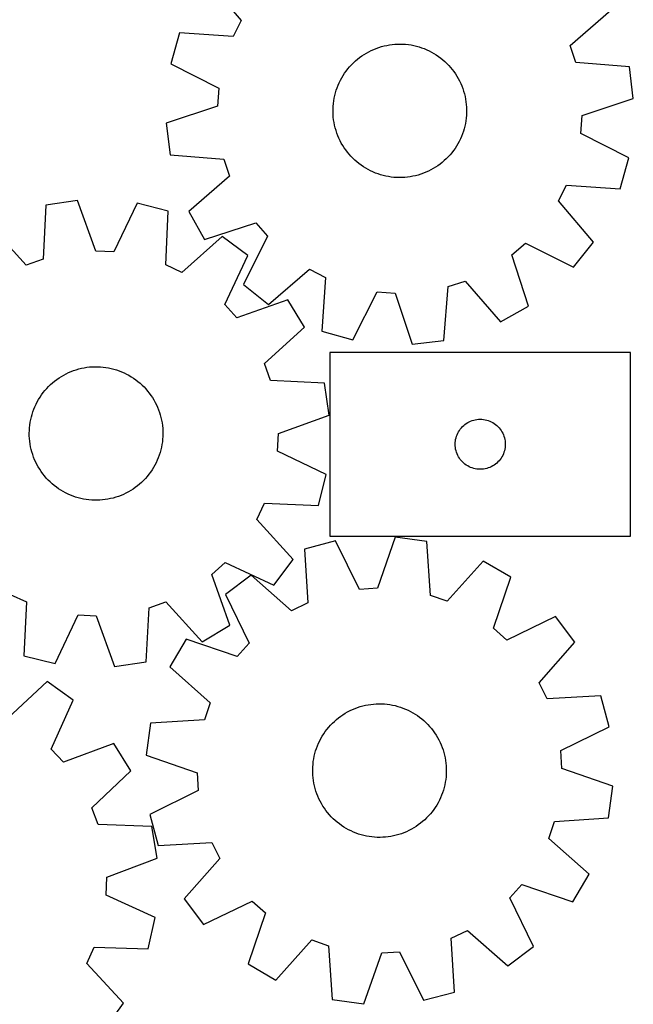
# Model space of a CAD drawing. Header units: millimetres. Extents: x 7 to 1243, y 7 to 1473.
# Tile 22 of 28: x 1022 to 1243, y 581 to 934. Entities that reach past the tile are written whole.
import ezdxf

# ---------------------------------------------------------------- set-up
doc = ezdxf.new("R2010")
doc.units = ezdxf.units.MM
doc.layers.add('CUT', color=7, linetype='CONTINUOUS', true_color=0x000000)

msp = doc.modelspace()

# ---------------------------------------------------------------- linework, layer by layer
at = {"layer": 'CUT'}
for p, q in [((1089.411293, 948.694879), (1101.990618, 933.95707)), ((1220.112774, 925.033322), (1234.763476, 937.713991)), ((1101.990618, 933.95707), (1099.089519, 928.218924)), ((1079.763322, 929.611948), (1076.66675, 918.499041)), ((1099.089519, 928.218924), (1079.763322, 929.611948)), ((1148.656286, 923.245867), (1149.549324, 923.647336)), ((1149.549324, 923.647336), (1150.457995, 924.012045)), ((1150.457995, 924.012045), (1151.380786, 924.339387)), ((1151.380786, 924.339387), (1152.31616, 924.628817)), ((1152.31616, 924.628817), (1153.262562, 924.879854)), ((1153.262562, 924.879854), (1154.218415, 925.09208)), ((1154.218415, 925.09208), (1155.182129, 925.265141)), ((1155.182129, 925.265141), (1156.1521, 925.39875)), ((1156.1521, 925.39875), (1157.126714, 925.492683)), ((1157.126714, 925.492683), (1158.104348, 925.546785)), ((1158.104348, 925.546785), (1159.083375, 925.560966)), ((1159.083375, 925.560966), (1160.062165, 925.535202)), ((1160.062165, 925.535202), (1161.039091, 925.469536)), ((1161.039091, 925.469536), (1162.012525, 925.364078)), ((1162.012525, 925.364078), (1162.980847, 925.219002)), ((1162.980847, 925.219002), (1163.942446, 925.03455)), ((1163.942446, 925.03455), (1164.895721, 924.811029)), ((1164.895721, 924.811029), (1165.839086, 924.548812)), ((1165.839086, 924.548812), (1166.77097, 924.248335)), ((1166.77097, 924.248335), (1167.689823, 923.910097)), ((1167.689823, 923.910097), (1168.594115, 923.534662)), ((1168.594115, 923.534662), (1169.482341, 923.122655)), ((1222.118869, 918.924454), (1220.112774, 925.033322)), ((1142.963681, 919.469846), (1143.707438, 920.10665)), ((1143.707438, 920.10665), (1144.476551, 920.712588)), ((1144.476551, 920.712588), (1145.269739, 921.286651)), ((1145.269739, 921.286651), (1146.085682, 921.827882)), ((1146.085682, 921.827882), (1146.923022, 922.335383)), ((1146.923022, 922.335383), (1147.780366, 922.808307)), ((1147.780366, 922.808307), (1148.656286, 923.245867)), ((1169.482341, 923.122655), (1170.353022, 922.674761)), ((1170.353022, 922.674761), (1171.20471, 922.191726)), ((1171.20471, 922.191726), (1172.035987, 921.674353)), ((1172.035987, 921.674353), (1172.845469, 921.123505)), ((1172.845469, 921.123505), (1173.631809, 920.540098)), ((1173.631809, 920.540098), (1174.393699, 919.925102)), ((1174.393699, 919.925102), (1175.129869, 919.279542)), ((1076.66675, 918.499041), (1093.928445, 909.69698)), ((1139.666961, 915.861615), (1140.266288, 916.63589)), ((1140.266288, 916.63589), (1140.896697, 917.385076)), ((1140.896697, 917.385076), (1141.557139, 918.107925)), ((1141.557139, 918.107925), (1142.246516, 918.803234)), ((1142.246516, 918.803234), (1142.963681, 919.469846)), ((1175.129869, 919.279542), (1175.839096, 918.604491)), ((1175.839096, 918.604491), (1176.520198, 917.901074)), ((1176.520198, 917.901074), (1177.172041, 917.170462)), ((1177.172041, 917.170462), (1177.793542, 916.413869)), ((1177.793542, 916.413869), (1178.383665, 915.632556)), ((1241.434999, 917.398175), (1222.118869, 918.924454)), ((1242.826866, 905.94618), (1241.434999, 917.398175)), ((1137.599625, 912.539966), (1138.065186, 913.40133)), ((1138.065186, 913.40133), (1138.565494, 914.242987)), ((1138.565494, 914.242987), (1139.099715, 915.063537)), ((1139.099715, 915.063537), (1139.666961, 915.861615)), ((1178.383665, 915.632556), (1178.941428, 914.827823)), ((1178.941428, 914.827823), (1179.465903, 914.001009)), ((1179.465903, 914.001009), (1179.956217, 913.153491)), ((1179.956217, 913.153491), (1180.411554, 912.286679)), ((1093.928445, 909.69698), (1093.444073, 903.285422)), ((1136.099447, 908.926561), (1136.418871, 909.852122)), ((1136.418871, 909.852122), (1136.775782, 910.763884)), ((1136.775782, 910.763884), (1137.169585, 911.660329)), ((1137.169585, 911.660329), (1137.599625, 912.539966)), ((1180.411554, 912.286679), (1180.831156, 911.402015)), ((1180.831156, 911.402015), (1181.214325, 910.500973)), ((1181.214325, 910.500973), (1181.560423, 909.585052)), ((1181.560423, 909.585052), (1181.868873, 908.655776)), ((1135.206295, 905.117426), (1135.371093, 906.082587)), ((1135.371093, 906.082587), (1135.575122, 907.040223)), ((1135.575122, 907.040223), (1135.818041, 907.988741)), ((1135.818041, 907.988741), (1136.099447, 908.926561)), ((1181.868873, 908.655776), (1182.139163, 907.714693)), ((1182.139163, 907.714693), (1182.370842, 906.763367)), ((1182.370842, 906.763367), (1182.563526, 905.803384)), ((1182.563526, 905.803384), (1182.716892, 904.83634)), ((1224.4387, 899.837351), (1242.826866, 905.94618)), ((1093.444073, 903.285422), (1075.055908, 897.176593)), ((1134.943904, 901.213789), (1134.949697, 902.192901)), ((1134.949697, 902.192901), (1134.995421, 903.170963)), ((1134.995421, 903.170963), (1135.081001, 904.146345)), ((1135.081001, 904.146345), (1135.206295, 905.117426)), ((1182.716892, 904.83634), (1182.830687, 903.863845)), ((1182.830687, 903.863845), (1182.904721, 902.887518)), ((1182.904721, 902.887518), (1182.938869, 901.908984)), ((1134.978053, 900.235254), (1134.943904, 901.213789)), ((1135.052086, 899.258928), (1134.978053, 900.235254)), ((1135.165881, 898.286433), (1135.052086, 899.258928)), ((1182.801772, 898.976427), (1182.676478, 898.005347)), ((1182.887352, 899.95181), (1182.801772, 898.976427)), ((1182.933077, 900.929872), (1182.887352, 899.95181)), ((1182.938869, 901.908984), (1182.933077, 900.929872)), ((1223.954328, 893.425793), (1224.4387, 899.837351)), ((1075.055908, 897.176593), (1076.447774, 885.724598)), ((1135.319247, 897.319389), (1135.165881, 898.286433)), ((1135.511931, 896.359406), (1135.319247, 897.319389)), ((1135.74361, 895.40808), (1135.511931, 896.359406)), ((1136.0139, 894.466997), (1135.74361, 895.40808)), ((1182.064732, 895.134032), (1181.783326, 894.196212)), ((1182.307652, 896.082549), (1182.064732, 895.134032)), ((1182.51168, 897.040186), (1182.307652, 896.082549)), ((1182.676478, 898.005347), (1182.51168, 897.040186)), ((1136.322351, 893.537721), (1136.0139, 894.466997)), ((1136.668448, 892.6218), (1136.322351, 893.537721)), ((1137.051617, 891.720757), (1136.668448, 892.6218)), ((1137.471219, 890.836094), (1137.051617, 891.720757)), ((1181.106992, 892.358889), (1180.713189, 891.462444)), ((1181.463902, 893.270651), (1181.106992, 892.358889)), ((1181.783326, 894.196212), (1181.463902, 893.270651)), ((1241.216023, 884.623732), (1223.954328, 893.425793)), ((1137.926556, 889.969282), (1137.471219, 890.836094)), ((1138.41687, 889.121764), (1137.926556, 889.969282)), ((1138.941345, 888.29495), (1138.41687, 889.121764)), ((1139.499108, 887.490217), (1138.941345, 888.29495)), ((1178.783058, 888.059235), (1178.215812, 887.261158)), ((1179.317279, 888.879786), (1178.783058, 888.059235)), ((1179.817587, 889.721443), (1179.317279, 888.879786)), ((1180.283148, 890.582807), (1179.817587, 889.721443)), ((1180.713189, 891.462444), (1180.283148, 890.582807)), ((1076.447774, 885.724598), (1095.763904, 884.198319)), ((1140.089231, 886.708904), (1139.499108, 887.490217)), ((1140.710732, 885.952311), (1140.089231, 886.708904)), ((1141.362576, 885.221698), (1140.710732, 885.952311)), ((1142.043677, 884.518282), (1141.362576, 885.221698)), ((1142.752904, 883.843231), (1142.043677, 884.518282)), ((1176.325634, 885.014848), (1175.636257, 884.319539)), ((1176.986077, 885.737696), (1176.325634, 885.014848)), ((1177.616486, 886.486882), (1176.986077, 885.737696)), ((1178.215812, 887.261158), (1177.616486, 886.486882)), ((1238.119452, 873.510825), (1241.216023, 884.623732)), ((1095.763904, 884.198319), (1097.769999, 878.089451)), ((1143.489074, 883.197671), (1142.752904, 883.843231)), ((1144.250964, 882.582675), (1143.489074, 883.197671)), ((1145.037304, 881.999268), (1144.250964, 882.582675)), ((1145.846786, 881.448419), (1145.037304, 881.999268)), ((1146.678063, 880.931047), (1145.846786, 881.448419)), ((1147.529751, 880.448012), (1146.678063, 880.931047)), ((1171.797091, 881.29489), (1170.959751, 880.78739)), ((1172.613034, 881.836122), (1171.797091, 881.29489)), ((1173.406223, 882.410185), (1172.613034, 881.836122)), ((1174.175335, 883.016123), (1173.406223, 882.410185)), ((1174.919093, 883.652927), (1174.175335, 883.016123)), ((1175.636257, 884.319539), (1174.919093, 883.652927)), ((1097.769999, 878.089451), (1083.119298, 865.408782)), ((1148.400432, 880.000118), (1147.529751, 880.448012)), ((1149.288658, 879.588111), (1148.400432, 880.000118)), ((1150.19295, 879.212676), (1149.288658, 879.588111)), ((1151.111803, 878.874438), (1150.19295, 879.212676)), ((1152.043687, 878.573961), (1151.111803, 878.874438)), ((1152.987052, 878.311743), (1152.043687, 878.573961)), ((1153.940327, 878.088223), (1152.987052, 878.311743)), ((1154.901926, 877.903771), (1153.940327, 878.088223)), ((1155.870249, 877.758695), (1154.901926, 877.903771)), ((1156.843683, 877.653236), (1155.870249, 877.758695)), ((1157.820608, 877.58757), (1156.843683, 877.653236)), ((1158.799399, 877.561806), (1157.820608, 877.58757)), ((1159.778426, 877.575987), (1158.799399, 877.561806)), ((1160.75606, 877.63009), (1159.778426, 877.575987)), ((1161.730673, 877.724023), (1160.75606, 877.63009)), ((1162.700644, 877.857632), (1161.730673, 877.724023)), ((1163.664358, 878.030693), (1162.700644, 877.857632)), ((1164.620212, 878.242919), (1163.664358, 878.030693)), ((1165.566613, 878.493955), (1164.620212, 878.242919)), ((1166.501988, 878.783386), (1165.566613, 878.493955)), ((1167.424778, 879.110728), (1166.501988, 878.783386)), ((1168.333449, 879.475437), (1167.424778, 879.110728)), ((1169.226487, 879.876906), (1168.333449, 879.475437)), ((1170.102407, 880.314466), (1169.226487, 879.876906)), ((1170.959751, 880.78739), (1170.102407, 880.314466)), ((1215.892156, 869.165703), (1218.793254, 874.903849)), ((1218.793254, 874.903849), (1238.119452, 873.510825)), ((1031.772527, 867.669214), (1030.764031, 848.319141)), ((1043.183145, 869.367236), (1031.772527, 867.669214)), ((1049.782171, 851.149243), (1043.183145, 869.367236)), ((1064.541081, 868.327932), (1056.2044, 850.836729)), ((1075.732922, 865.530045), (1064.541081, 868.327932)), ((1228.47148, 854.427894), (1215.892156, 869.165703)), ((1074.857903, 846.173476), (1075.732922, 865.530045)), ((1083.119298, 865.408782), (1088.787703, 855.361163)), ((1024.711071, 846.150185), (1011.642642, 860.456078)), ((1088.787703, 855.361163), (1107.217562, 861.343028)), ((1107.217562, 861.343028), (1111.408715, 856.466869)), ((1095.067358, 856.396524), (1080.671675, 843.42707)), ((1104.336565, 849.528682), (1095.067358, 856.396524)), ((1111.408715, 856.466869), (1102.725913, 839.144878)), ((1199.159745, 849.837562), (1204.035904, 854.028715)), ((1204.035904, 854.028715), (1221.357895, 845.345913)), ((1221.357895, 845.345913), (1228.47148, 854.427894)), ((1056.2044, 850.836729), (1049.782171, 851.149243)), ((1096.120715, 831.9804), (1104.336565, 849.528682)), ((1205.14161, 831.407703), (1199.159745, 849.837562)), ((1030.764031, 848.319141), (1024.711071, 846.150185)), ((1080.671675, 843.42707), (1074.857903, 846.173476)), ((1111.807894, 832.031293), (1126.545703, 844.610617)), ((1126.545703, 844.610617), (1132.283849, 841.709519)), ((1102.725913, 839.144878), (1111.807894, 832.031293)), ((1132.283849, 841.709519), (1130.890825, 822.383321)), ((1176.304454, 838.383904), (1182.413322, 840.389999)), ((1182.413322, 840.389999), (1195.093991, 825.739297)), ((1142.003732, 819.28675), (1150.805794, 836.548445)), ((1150.805794, 836.548445), (1157.217351, 836.064073)), ((1157.217351, 836.064073), (1163.326181, 817.675907)), ((1174.778175, 819.067774), (1176.304454, 838.383904)), ((1100.440936, 827.218217), (1096.120715, 831.9804)), ((1118.704008, 833.691441), (1100.440936, 827.218217)), ((1124.63943, 823.79921), (1118.704008, 833.691441)), ((1195.093991, 825.739297), (1205.14161, 831.407703)), ((1110.333537, 810.730781), (1124.63943, 823.79921)), ((1130.890825, 822.383321), (1142.003732, 819.28675)), ((1163.326181, 817.675907), (1174.778175, 819.067774)), ((1241.821677, 814.751776), (1133.821677, 814.751776)), ((1133.821677, 814.751776), (1133.821677, 748.751776)), ((1241.821677, 748.751776), (1241.821677, 814.751776)), ((1112.502492, 804.677821), (1110.333537, 810.730781)), ((1037.346704, 806.137819), (1038.193594, 806.629218)), ((1038.193594, 806.629218), (1039.059822, 807.085665)), ((1039.059822, 807.085665), (1039.943947, 807.506399)), ((1039.943947, 807.506399), (1040.844498, 807.890722)), ((1040.844498, 807.890722), (1041.759975, 808.237992)), ((1041.759975, 808.237992), (1042.688855, 808.547632)), ((1042.688855, 808.547632), (1043.629592, 808.819127)), ((1043.629592, 808.819127), (1044.58062, 809.052025)), ((1044.58062, 809.052025), (1045.540356, 809.245937)), ((1045.540356, 809.245937), (1046.507202, 809.400542)), ((1046.507202, 809.400542), (1047.479551, 809.515583)), ((1047.479551, 809.515583), (1048.455782, 809.590866)), ((1048.455782, 809.590866), (1049.434271, 809.626268)), ((1049.434271, 809.626268), (1050.413391, 809.621729)), ((1050.413391, 809.621729), (1051.39151, 809.577257)), ((1051.39151, 809.577257), (1052.367001, 809.492926)), ((1052.367001, 809.492926), (1053.338241, 809.368877)), ((1053.338241, 809.368877), (1054.303613, 809.205315)), ((1054.303613, 809.205315), (1055.26151, 809.002513)), ((1055.26151, 809.002513), (1056.210338, 808.760808)), ((1056.210338, 808.760808), (1057.148517, 808.480604)), ((1057.148517, 808.480604), (1058.074486, 808.162365)), ((1058.074486, 808.162365), (1058.986705, 807.806622)), ((1058.986705, 807.806622), (1059.883654, 807.413968)), ((1059.883654, 807.413968), (1060.76384, 806.985054)), ((1060.76384, 806.985054), (1061.6258, 806.520597)), ((1032.747871, 802.505119), (1033.450415, 803.187121)), ((1033.450415, 803.187121), (1034.180192, 803.8399)), ((1034.180192, 803.8399), (1034.935988, 804.462369)), ((1034.935988, 804.462369), (1035.716545, 805.053492)), ((1035.716545, 805.053492), (1036.520563, 805.612285)), ((1036.520563, 805.612285), (1037.346704, 806.137819)), ((1061.6258, 806.520597), (1062.468097, 806.021367)), ((1062.468097, 806.021367), (1063.289331, 805.488197)), ((1063.289331, 805.488197), (1064.088134, 804.921974)), ((1064.088134, 804.921974), (1064.863177, 804.323639)), ((1064.863177, 804.323639), (1065.61317, 803.69419)), ((1065.61317, 803.69419), (1066.336864, 803.034674)), ((1131.852566, 803.669325), (1112.502492, 804.677821)), ((1133.550588, 792.258707), (1131.852566, 803.669325)), ((1030.232693, 799.508269), (1030.815093, 800.295356)), ((1030.815093, 800.295356), (1031.429112, 801.058032)), ((1031.429112, 801.058032), (1032.073729, 801.795029)), ((1032.073729, 801.795029), (1032.747871, 802.505119)), ((1066.336864, 803.034674), (1067.033055, 802.346188)), ((1067.033055, 802.346188), (1067.700584, 801.629878)), ((1067.700584, 801.629878), (1068.338341, 800.886937)), ((1068.338341, 800.886937), (1068.945263, 800.118601)), ((1068.945263, 800.118601), (1069.520341, 799.326148)), ((1027.826982, 795.25383), (1028.237852, 796.142583)), ((1028.237852, 796.142583), (1028.68463, 797.013837)), ((1028.68463, 797.013837), (1029.166574, 797.866143)), ((1029.166574, 797.866143), (1029.682882, 798.698082)), ((1029.682882, 798.698082), (1030.232693, 799.508269)), ((1069.520341, 799.326148), (1070.062617, 798.510899)), ((1070.062617, 798.510899), (1070.571189, 797.674209)), ((1070.571189, 797.674209), (1071.045211, 796.817472)), ((1071.045211, 796.817472), (1071.483893, 795.942113)), ((1026.555352, 791.553805), (1026.816361, 792.497505)), ((1026.816361, 792.497505), (1027.115645, 793.429773)), ((1027.115645, 793.429773), (1027.452706, 794.349058)), ((1027.452706, 794.349058), (1027.826982, 795.25383)), ((1071.483893, 795.942113), (1071.886505, 795.049589)), ((1071.886505, 795.049589), (1072.252378, 794.141387)), ((1072.252378, 794.141387), (1072.580901, 793.219016)), ((1072.580901, 793.219016), (1072.871529, 792.284013)), ((1026.005997, 788.669902), (1026.149833, 789.63841)), ((1026.149833, 789.63841), (1026.333053, 790.600244)), ((1026.333053, 790.600244), (1026.555352, 791.553805)), ((1072.871529, 792.284013), (1073.123778, 791.337934)), ((1073.123778, 791.337934), (1073.337228, 790.382353)), ((1073.337228, 790.382353), (1073.511523, 789.418861)), ((1073.511523, 789.418861), (1073.646373, 788.449062)), ((1115.332595, 785.659681), (1133.550588, 792.258707)), ((1182.342824, 788.891956), (1182.821545, 789.235002)), ((1182.821545, 789.235002), (1183.321677, 789.546004)), ((1183.321677, 789.546004), (1183.841079, 789.82363)), ((1183.841079, 789.82363), (1184.377526, 790.066691)), ((1184.377526, 790.066691), (1184.928722, 790.274147)), ((1184.928722, 790.274147), (1185.492306, 790.445108)), ((1185.492306, 790.445108), (1186.065864, 790.578843)), ((1186.065864, 790.578843), (1186.646942, 790.674779)), ((1186.646942, 790.674779), (1187.233049, 790.732506)), ((1187.233049, 790.732506), (1187.821677, 790.751776)), ((1187.821677, 790.751776), (1188.410306, 790.732506)), ((1188.410306, 790.732506), (1188.996413, 790.674779)), ((1188.996413, 790.674779), (1189.57749, 790.578843)), ((1189.57749, 790.578843), (1190.151049, 790.445108)), ((1190.151049, 790.445108), (1190.714633, 790.274147)), ((1190.714633, 790.274147), (1191.265828, 790.066691)), ((1191.265828, 790.066691), (1191.802276, 789.82363)), ((1191.802276, 789.82363), (1192.321677, 789.546004)), ((1192.321677, 789.546004), (1192.821809, 789.235002)), ((1192.821809, 789.235002), (1193.30053, 788.891956)), ((1025.81286, 785.740503), (1025.83737, 786.719326)), ((1025.828294, 784.761495), (1025.81286, 785.740503)), ((1025.83737, 786.719326), (1025.901785, 787.696334)), ((1025.901785, 787.696334), (1026.005997, 788.669902)), ((1073.646373, 788.449062), (1073.741555, 787.47457)), ((1073.741555, 787.47457), (1073.796909, 786.497006)), ((1073.812344, 785.517998), (1073.787834, 784.539175)), ((1073.796909, 786.497006), (1073.812344, 785.517998)), ((1115.020081, 779.237452), (1115.332595, 785.659681)), ((1179.506762, 785.195926), (1179.749823, 785.732374)), ((1179.749823, 785.732374), (1180.027449, 786.251776)), ((1180.027449, 786.251776), (1180.338451, 786.751908)), ((1180.338451, 786.751908), (1180.681497, 787.230628)), ((1180.681497, 787.230628), (1181.055119, 787.685888)), ((1181.055119, 787.685888), (1181.457716, 788.115737)), ((1181.457716, 788.115737), (1181.887565, 788.518334)), ((1181.887565, 788.518334), (1182.342824, 788.891956)), ((1193.30053, 788.891956), (1193.75579, 788.518334)), ((1193.75579, 788.518334), (1194.185638, 788.115737)), ((1194.185638, 788.115737), (1194.588236, 787.685888)), ((1194.588236, 787.685888), (1194.961857, 787.230628)), ((1194.961857, 787.230628), (1195.304904, 786.751908)), ((1195.304904, 786.751908), (1195.615906, 786.251776)), ((1195.615906, 786.251776), (1195.893532, 785.732374)), ((1195.893532, 785.732374), (1196.136593, 785.195926)), ((1025.883649, 783.783931), (1025.828294, 784.761495)), ((1025.97883, 782.809438), (1025.883649, 783.783931)), ((1026.113681, 781.839639), (1025.97883, 782.809438)), ((1073.619207, 782.588598), (1073.475371, 781.620091)), ((1073.723419, 783.562166), (1073.619207, 782.588598)), ((1073.787834, 784.539175), (1073.723419, 783.562166)), ((1178.821677, 781.751776), (1178.840947, 782.340404)), ((1178.840947, 782.340404), (1178.898674, 782.926511)), ((1178.898674, 782.926511), (1178.99461, 783.507588)), ((1178.99461, 783.507588), (1179.128345, 784.081147)), ((1179.128345, 784.081147), (1179.299306, 784.644731)), ((1179.299306, 784.644731), (1179.506762, 785.195926)), ((1196.136593, 785.195926), (1196.344049, 784.644731)), ((1196.344049, 784.644731), (1196.51501, 784.081147)), ((1196.51501, 784.081147), (1196.648745, 783.507588)), ((1196.648745, 783.507588), (1196.744681, 782.926511)), ((1196.744681, 782.926511), (1196.802408, 782.340404)), ((1196.802408, 782.340404), (1196.821677, 781.751776)), ((1026.287976, 780.876147), (1026.113681, 781.839639)), ((1026.501426, 779.920567), (1026.287976, 780.876147)), ((1026.753674, 778.974487), (1026.501426, 779.920567)), ((1027.044302, 778.039484), (1026.753674, 778.974487)), ((1072.808842, 778.760996), (1072.509558, 777.828727)), ((1073.069851, 779.704696), (1072.808842, 778.760996)), ((1073.292151, 780.658256), (1073.069851, 779.704696)), ((1073.475371, 781.620091), (1073.292151, 780.658256)), ((1132.511283, 770.900771), (1115.020081, 779.237452)), ((1178.840947, 781.163147), (1178.821677, 781.751776)), ((1178.898674, 780.57704), (1178.840947, 781.163147)), ((1178.99461, 779.995963), (1178.898674, 780.57704)), ((1179.128345, 779.422404), (1178.99461, 779.995963)), ((1179.299306, 778.85882), (1179.128345, 779.422404)), ((1179.506762, 778.307625), (1179.299306, 778.85882)), ((1196.344049, 778.85882), (1196.136593, 778.307625)), ((1196.51501, 779.422404), (1196.344049, 778.85882)), ((1196.648745, 779.995963), (1196.51501, 779.422404)), ((1196.744681, 780.57704), (1196.648745, 779.995963)), ((1196.802408, 781.163147), (1196.744681, 780.57704)), ((1196.821677, 781.751776), (1196.802408, 781.163147)), ((1027.372826, 777.117114), (1027.044302, 778.039484)), ((1027.738698, 776.208911), (1027.372826, 777.117114)), ((1028.141311, 775.316387), (1027.738698, 776.208911)), ((1028.579993, 774.441028), (1028.141311, 775.316387)), ((1071.387352, 775.115917), (1070.940573, 774.244663)), ((1071.798221, 776.00467), (1071.387352, 775.115917)), ((1072.172498, 776.909442), (1071.798221, 776.00467)), ((1072.509558, 777.828727), (1072.172498, 776.909442)), ((1179.749823, 777.771177), (1179.506762, 778.307625)), ((1180.027449, 777.251776), (1179.749823, 777.771177)), ((1180.338451, 776.751643), (1180.027449, 777.251776)), ((1180.681497, 776.272923), (1180.338451, 776.751643)), ((1181.055119, 775.817663), (1180.681497, 776.272923)), ((1181.457716, 775.387815), (1181.055119, 775.817663)), ((1181.887565, 774.985217), (1181.457716, 775.387815)), ((1182.342824, 774.611595), (1181.887565, 774.985217)), ((1193.75579, 774.985217), (1193.30053, 774.611595)), ((1194.185638, 775.387815), (1193.75579, 774.985217)), ((1194.588236, 775.817663), (1194.185638, 775.387815)), ((1194.961857, 776.272923), (1194.588236, 775.817663)), ((1195.304904, 776.751643), (1194.961857, 776.272923)), ((1195.615906, 777.251776), (1195.304904, 776.751643)), ((1195.893532, 777.771177), (1195.615906, 777.251776)), ((1196.136593, 778.307625), (1195.893532, 777.771177)), ((1029.054014, 773.584291), (1028.579993, 774.441028)), ((1029.562586, 772.747602), (1029.054014, 773.584291)), ((1030.104863, 771.932352), (1029.562586, 772.747602)), ((1030.679941, 771.1399), (1030.104863, 771.932352)), ((1069.392511, 771.750232), (1068.810111, 770.963145)), ((1069.942322, 772.560419), (1069.392511, 771.750232)), ((1070.458629, 773.392357), (1069.942322, 772.560419)), ((1070.940573, 774.244663), (1070.458629, 773.392357)), ((1182.821545, 774.268549), (1182.342824, 774.611595)), ((1183.321677, 773.957547), (1182.821545, 774.268549)), ((1183.841079, 773.679921), (1183.321677, 773.957547)), ((1184.377526, 773.43686), (1183.841079, 773.679921)), ((1184.928722, 773.229404), (1184.377526, 773.43686)), ((1185.492306, 773.058443), (1184.928722, 773.229404)), ((1186.065864, 772.924708), (1185.492306, 773.058443)), ((1186.646942, 772.828772), (1186.065864, 772.924708)), ((1187.233049, 772.771045), (1186.646942, 772.828772)), ((1187.821677, 772.751776), (1187.233049, 772.771045)), ((1188.410306, 772.771045), (1187.821677, 772.751776)), ((1188.996413, 772.828772), (1188.410306, 772.771045)), ((1189.57749, 772.924708), (1188.996413, 772.828772)), ((1190.151049, 773.058443), (1189.57749, 772.924708)), ((1190.714633, 773.229404), (1190.151049, 773.058443)), ((1191.265828, 773.43686), (1190.714633, 773.229404)), ((1191.802276, 773.679921), (1191.265828, 773.43686)), ((1192.321677, 773.957547), (1191.802276, 773.679921)), ((1192.821809, 774.268549), (1192.321677, 773.957547)), ((1193.30053, 774.611595), (1192.821809, 774.268549)), ((1031.286863, 770.371564), (1030.679941, 771.1399)), ((1031.92462, 769.628622), (1031.286863, 770.371564)), ((1032.592149, 768.912313), (1031.92462, 769.628622)), ((1033.28834, 768.223827), (1032.592149, 768.912313)), ((1034.012034, 767.56431), (1033.28834, 768.223827)), ((1066.174789, 768.071379), (1065.445012, 767.4186)), ((1066.877333, 768.753381), (1066.174789, 768.071379)), ((1067.551475, 769.463472), (1066.877333, 768.753381)), ((1068.196092, 770.200469), (1067.551475, 769.463472)), ((1068.810111, 770.963145), (1068.196092, 770.200469)), ((1129.713397, 759.70893), (1132.511283, 770.900771)), ((1034.762027, 766.934861), (1034.012034, 767.56431)), ((1035.53707, 766.336527), (1034.762027, 766.934861)), ((1036.335873, 765.770303), (1035.53707, 766.336527)), ((1037.157106, 765.237133), (1036.335873, 765.770303)), ((1037.999404, 764.737904), (1037.157106, 765.237133)), ((1038.861363, 764.273446), (1037.999404, 764.737904)), ((1039.74155, 763.844533), (1038.861363, 764.273446)), ((1060.565382, 764.172836), (1059.681256, 763.752101)), ((1061.43161, 764.629282), (1060.565382, 764.172836)), ((1062.2785, 765.120681), (1061.43161, 764.629282)), ((1063.104641, 765.646215), (1062.2785, 765.120681)), ((1063.908659, 766.205008), (1063.104641, 765.646215)), ((1064.689216, 766.796132), (1063.908659, 766.205008)), ((1065.445012, 767.4186), (1064.689216, 766.796132)), ((1040.638499, 763.451878), (1039.74155, 763.844533)), ((1041.550717, 763.096135), (1040.638499, 763.451878)), ((1042.476687, 762.777897), (1041.550717, 763.096135)), ((1043.414866, 762.497692), (1042.476687, 762.777897)), ((1044.363694, 762.255988), (1043.414866, 762.497692)), ((1045.321591, 762.053186), (1044.363694, 762.255988)), ((1046.286962, 761.889624), (1045.321591, 762.053186)), ((1047.258202, 761.765574), (1046.286962, 761.889624)), ((1048.233694, 761.681243), (1047.258202, 761.765574)), ((1049.211813, 761.636771), (1048.233694, 761.681243)), ((1050.190932, 761.632232), (1049.211813, 761.636771)), ((1051.169422, 761.667634), (1050.190932, 761.632232)), ((1052.145653, 761.742918), (1051.169422, 761.667634)), ((1053.118001, 761.857958), (1052.145653, 761.742918)), ((1054.084848, 762.012563), (1053.118001, 761.857958)), ((1055.044584, 762.206476), (1054.084848, 762.012563)), ((1055.995612, 762.439373), (1055.044584, 762.206476)), ((1056.936348, 762.710868), (1055.995612, 762.439373)), ((1057.865228, 763.020508), (1056.936348, 762.710868)), ((1058.780706, 763.367779), (1057.865228, 763.020508)), ((1059.681256, 763.752101), (1058.780706, 763.367779)), ((1107.610422, 754.770177), (1110.356828, 760.583949)), ((1110.356828, 760.583949), (1129.713397, 759.70893)), ((1120.579876, 740.374494), (1107.610422, 754.770177)), ((1135.892793, 747.01216), (1124.736476, 744.075825)), ((1133.821677, 748.751776), (1241.821677, 748.751776)), ((1144.445545, 729.625589), (1135.892793, 747.01216)), ((1157.236214, 748.316002), (1150.863409, 730.017648)), ((1168.666993, 746.759484), (1157.236214, 748.316002)), ((1169.915153, 727.423391), (1168.666993, 746.759484)), ((1124.736476, 744.075825), (1125.851249, 724.731583)), ((1113.712034, 731.105287), (1120.579876, 740.374494)), ((1188.884702, 739.796304), (1175.99452, 725.329596)), ((1198.849711, 733.983899), (1188.884702, 739.796304)), ((1091.401569, 735.000916), (1096.163751, 739.321137)), ((1096.163751, 739.321137), (1113.712034, 731.105287)), ((1097.874793, 716.737844), (1091.401569, 735.000916)), ((1105.516686, 734.703459), (1096.33328, 727.721302)), ((1120.071951, 721.913358), (1105.516686, 734.703459)), ((1192.603257, 715.642028), (1198.849711, 733.983899)), ((1150.863409, 730.017648), (1144.445545, 729.625589)), ((1018.953529, 727.83143), (1024.767301, 725.085024)), ((1096.33328, 727.721302), (1104.765916, 710.276157)), ((1175.99452, 725.329596), (1169.915153, 727.423391)), ((1024.767301, 725.085024), (1023.892282, 705.728455)), ((1067.852676, 703.589286), (1068.861173, 722.93936)), ((1068.861173, 722.93936), (1074.914132, 725.108315)), ((1074.914132, 725.108315), (1087.982562, 710.802422)), ((1125.851249, 724.731583), (1120.071951, 721.913358)), ((1035.084123, 702.930569), (1043.420804, 720.421771)), ((1043.420804, 720.421771), (1049.843033, 720.109257)), ((1049.843033, 720.109257), (1056.442059, 701.891264)), ((1214.863744, 719.813777), (1197.4186, 711.38114)), ((1221.845902, 710.630371), (1214.863744, 719.813777)), ((1087.982562, 710.802422), (1097.874793, 716.737844)), ((1197.4186, 711.38114), (1192.603257, 715.642028)), ((1082.163158, 711.707268), (1076.350753, 701.742259)), ((1100.505029, 705.460815), (1082.163158, 711.707268)), ((1104.765916, 710.276157), (1100.505029, 705.460815)), ((1209.055801, 696.075106), (1221.845902, 710.630371)), ((1023.892282, 705.728455), (1035.084123, 702.930569)), ((1056.442059, 701.891264), (1067.852676, 703.589286)), ((1076.350753, 701.742259), (1090.817461, 688.852078)), ((1032.245067, 696.570992), (1018.064583, 683.366588)), ((1041.625947, 689.856489), (1032.245067, 696.570992)), ((1211.874026, 690.295807), (1209.055801, 696.075106)), ((1231.218268, 691.41058), (1211.874026, 690.295807)), ((1234.154603, 680.254263), (1231.218268, 691.41058)), ((1033.699749, 672.175489), (1041.625947, 689.856489)), ((1090.817461, 688.852078), (1088.723666, 682.77271)), ((1141.056724, 686.040499), (1141.944048, 686.454445)), ((1141.944048, 686.454445), (1142.847517, 686.831855)), ((1142.847517, 686.831855), (1143.765629, 687.172099)), ((1143.765629, 687.172099), (1144.696855, 687.474611)), ((1144.696855, 687.474611), (1145.639645, 687.738888)), ((1145.639645, 687.738888), (1146.592429, 687.964491)), ((1146.592429, 687.964491), (1147.553623, 688.151042)), ((1147.553623, 688.151042), (1148.521626, 688.298233)), ((1148.521626, 688.298233), (1149.494828, 688.405818)), ((1149.494828, 688.405818), (1150.471607, 688.473618)), ((1150.471607, 688.473618), (1151.450339, 688.50152)), ((1151.450339, 688.50152), (1152.429395, 688.489477)), ((1152.429395, 688.489477), (1153.407145, 688.43751)), ((1153.407145, 688.43751), (1154.381961, 688.345706)), ((1154.381961, 688.345706), (1155.352222, 688.214216)), ((1155.352222, 688.214216), (1156.316312, 688.043261)), ((1156.316312, 688.043261), (1157.272626, 687.833124)), ((1157.272626, 687.833124), (1158.219574, 687.584155)), ((1158.219574, 687.584155), (1159.155578, 687.296768)), ((1159.155578, 687.296768), (1160.079082, 686.971442)), ((1160.079082, 686.971442), (1160.988547, 686.608719)), ((1160.988547, 686.608719), (1161.88246, 686.209202)), ((1135.417604, 682.185059), (1136.152362, 682.832226)), ((1136.152362, 682.832226), (1136.912906, 683.448884)), ((1136.912906, 683.448884), (1137.69797, 684.034008)), ((1137.69797, 684.034008), (1138.506247, 684.586623)), ((1138.506247, 684.586623), (1139.336392, 685.10581)), ((1139.336392, 685.10581), (1140.187023, 685.590704)), ((1140.187023, 685.590704), (1141.056724, 686.040499)), ((1161.88246, 686.209202), (1162.759334, 685.773556)), ((1162.759334, 685.773556), (1163.617708, 685.302505)), ((1163.617708, 685.302505), (1164.456155, 684.796835)), ((1164.456155, 684.796835), (1165.273279, 684.257387)), ((1165.273279, 684.257387), (1166.067719, 683.685059)), ((1166.067719, 683.685059), (1166.838153, 683.080802)), ((1166.838153, 683.080802), (1167.5833, 682.445624)), ((1069.387572, 681.524551), (1067.831054, 670.093771)), ((1088.723666, 682.77271), (1069.387572, 681.524551)), ((1132.171782, 678.530975), (1132.760197, 679.313575)), ((1132.760197, 679.313575), (1133.380043, 680.071523)), ((1133.380043, 680.071523), (1134.03029, 680.803558)), ((1134.03029, 680.803558), (1134.709853, 681.508461)), ((1134.709853, 681.508461), (1135.417604, 682.185059)), ((1167.5833, 682.445624), (1168.301918, 681.78058)), ((1168.301918, 681.78058), (1168.992813, 681.086779)), ((1168.992813, 681.086779), (1169.654833, 680.365374)), ((1169.654833, 680.365374), (1170.286877, 679.617567)), ((1170.286877, 679.617567), (1170.887893, 678.844602)), ((1216.768032, 671.701512), (1234.154603, 680.254263)), ((1130.151206, 675.180676), (1130.604648, 676.048481)), ((1130.604648, 676.048481), (1131.09311, 676.897068)), ((1131.09311, 676.897068), (1131.615778, 677.725025)), ((1131.615778, 677.725025), (1132.171782, 678.530975)), ((1170.887893, 678.844602), (1171.456881, 678.047766)), ((1171.456881, 678.047766), (1171.992893, 677.228385)), ((1171.992893, 677.228385), (1172.495038, 676.387822)), ((1172.495038, 676.387822), (1172.96248, 675.527477)), ((1056.251854, 674.257629), (1038.097689, 667.484986)), ((1062.349128, 664.464329), (1056.251854, 674.257629)), ((1128.701822, 671.546599), (1129.008241, 672.476546)), ((1129.008241, 672.476546), (1129.352338, 673.393221)), ((1129.352338, 673.393221), (1129.733537, 674.295098)), ((1129.733537, 674.295098), (1130.151206, 675.180676)), ((1172.96248, 675.527477), (1173.39444, 674.648782)), ((1173.39444, 674.648782), (1173.790201, 673.753199)), ((1173.790201, 673.753199), (1174.149102, 672.842219)), ((1174.149102, 672.842219), (1174.470547, 671.917358)), ((1038.097689, 667.484986), (1033.699749, 672.175489)), ((1067.831054, 670.093771), (1086.129409, 663.720966)), ((1127.862147, 667.725319), (1128.013401, 668.692696)), ((1128.013401, 668.692696), (1128.203987, 669.653098)), ((1128.203987, 669.653098), (1128.433588, 670.604927)), ((1128.433588, 670.604927), (1128.701822, 671.546599)), ((1174.470547, 671.917358), (1174.754001, 670.980155)), ((1174.754001, 670.980155), (1174.998992, 670.03217)), ((1174.998992, 670.03217), (1175.205111, 669.074982)), ((1175.205111, 669.074982), (1175.372017, 668.110183)), ((1217.160091, 665.283648), (1216.768032, 671.701512)), ((1127.646565, 664.797486), (1127.678576, 665.776092)), ((1127.678576, 665.776092), (1127.750477, 666.752579)), ((1127.750477, 666.752579), (1127.862147, 667.725319)), ((1175.372017, 668.110183), (1175.499432, 667.139378)), ((1175.499432, 667.139378), (1175.587142, 666.164185)), ((1175.587142, 666.164185), (1175.635003, 665.186226)), ((1175.635003, 665.186226), (1175.642934, 664.207128)), ((1235.458445, 658.910843), (1217.160091, 665.283648)), ((1048.26005, 651.162439), (1062.349128, 664.464329)), ((1086.129409, 663.720966), (1086.521468, 657.303102)), ((1127.654496, 663.818388), (1127.646565, 664.797486)), ((1127.702357, 662.840429), (1127.654496, 663.818388)), ((1127.790068, 661.865236), (1127.702357, 662.840429)), ((1127.917482, 660.894431), (1127.790068, 661.865236)), ((1175.539023, 662.252035), (1175.427352, 661.279294)), ((1175.610923, 663.228522), (1175.539023, 662.252035)), ((1175.642934, 664.207128), (1175.610923, 663.228522)), ((1128.084388, 659.929632), (1127.917482, 660.894431)), ((1128.290508, 658.972444), (1128.084388, 659.929632)), ((1128.535499, 658.024459), (1128.290508, 658.972444)), ((1174.855911, 658.399687), (1174.587678, 657.458015)), ((1175.085512, 659.351516), (1174.855911, 658.399687)), ((1175.276098, 660.311918), (1175.085512, 659.351516)), ((1175.427352, 661.279294), (1175.276098, 660.311918)), ((1233.901927, 647.480063), (1235.458445, 658.910843)), ((1086.521468, 657.303102), (1069.134897, 648.750351)), ((1128.818952, 657.087256), (1128.535499, 658.024459)), ((1129.140397, 656.162395), (1128.818952, 657.087256)), ((1129.499299, 655.251415), (1129.140397, 656.162395)), ((1129.895059, 654.355832), (1129.499299, 655.251415)), ((1173.555962, 654.709516), (1173.138294, 653.823938)), ((1173.937162, 655.611393), (1173.555962, 654.709516)), ((1174.281258, 656.528068), (1173.937162, 655.611393)), ((1174.587678, 657.458015), (1174.281258, 656.528068)), ((1050.528239, 645.145961), (1048.26005, 651.162439)), ((1130.32702, 653.477137), (1129.895059, 654.355832)), ((1130.794461, 652.616792), (1130.32702, 653.477137)), ((1131.296606, 651.776229), (1130.794461, 652.616792)), ((1131.832619, 650.956848), (1131.296606, 651.776229)), ((1171.673722, 651.279588), (1171.117718, 650.473639)), ((1172.196389, 652.107546), (1171.673722, 651.279588)), ((1172.684851, 652.956133), (1172.196389, 652.107546)), ((1173.138294, 653.823938), (1172.684851, 652.956133)), ((1069.134897, 648.750351), (1072.071231, 637.594034)), ((1132.401607, 650.160011), (1131.832619, 650.956848)), ((1133.002623, 649.387047), (1132.401607, 650.160011)), ((1133.634667, 648.639239), (1133.002623, 649.387047)), ((1134.296687, 647.917835), (1133.634667, 648.639239)), ((1134.987581, 647.224034), (1134.296687, 647.917835)), ((1168.579646, 647.496153), (1167.871896, 646.819555)), ((1169.25921, 648.201056), (1168.579646, 647.496153)), ((1169.909456, 648.933091), (1169.25921, 648.201056)), ((1170.529303, 649.691039), (1169.909456, 648.933091)), ((1171.117718, 650.473639), (1170.529303, 649.691039)), ((1214.565833, 646.231904), (1233.901927, 647.480063)), ((1069.892279, 644.455769), (1050.528239, 645.145961)), ((1071.777692, 633.074614), (1069.892279, 644.455769)), ((1135.7062, 646.55899), (1134.987581, 647.224034)), ((1136.451346, 645.923812), (1135.7062, 646.55899)), ((1137.221781, 645.319555), (1136.451346, 645.923812)), ((1138.016221, 644.747227), (1137.221781, 645.319555)), ((1138.833344, 644.207778), (1138.016221, 644.747227)), ((1139.671791, 643.702108), (1138.833344, 644.207778)), ((1163.953107, 643.898804), (1163.102477, 643.41391)), ((1164.783252, 644.417991), (1163.953107, 643.898804)), ((1165.591529, 644.970606), (1164.783252, 644.417991)), ((1166.376593, 645.55573), (1165.591529, 644.970606)), ((1167.137137, 646.172388), (1166.376593, 645.55573)), ((1167.871896, 646.819555), (1167.137137, 646.172388)), ((1212.472039, 640.152536), (1214.565833, 646.231904)), ((1140.530166, 643.231058), (1139.671791, 643.702108)), ((1141.407039, 642.795412), (1140.530166, 643.231058)), ((1142.300953, 642.395895), (1141.407039, 642.795412)), ((1143.210418, 642.033172), (1142.300953, 642.395895)), ((1144.133921, 641.707846), (1143.210418, 642.033172)), ((1145.069926, 641.420459), (1144.133921, 641.707846)), ((1146.016873, 641.17149), (1145.069926, 641.420459)), ((1146.973188, 640.961353), (1146.016873, 641.17149)), ((1147.937278, 640.790397), (1146.973188, 640.961353)), ((1148.907538, 640.658908), (1147.937278, 640.790397)), ((1149.882355, 640.567104), (1148.907538, 640.658908)), ((1150.860104, 640.515137), (1149.882355, 640.567104)), ((1151.83916, 640.503094), (1150.860104, 640.515137)), ((1152.817892, 640.530996), (1151.83916, 640.503094)), ((1153.794672, 640.598796), (1152.817892, 640.530996)), ((1154.767873, 640.706381), (1153.794672, 640.598796)), ((1155.735876, 640.853572), (1154.767873, 640.706381)), ((1156.69707, 641.040123), (1155.735876, 640.853572)), ((1157.649855, 641.265726), (1156.69707, 641.040123)), ((1158.592645, 641.530003), (1157.649855, 641.265726)), ((1159.52387, 641.832515), (1158.592645, 641.530003)), ((1160.441982, 642.172759), (1159.52387, 641.832515)), ((1161.345452, 642.550169), (1160.441982, 642.172759)), ((1162.232775, 642.964115), (1161.345452, 642.550169)), ((1163.102477, 643.41391), (1162.232775, 642.964115)), ((1072.071231, 637.594034), (1091.415473, 638.708806)), ((1091.415473, 638.708806), (1094.233699, 632.929508)), ((1226.938747, 627.262355), (1212.472039, 640.152536)), ((1053.670668, 626.176927), (1071.777692, 633.074614)), ((1094.233699, 632.929508), (1081.443598, 618.374243)), ((1221.126342, 617.297345), (1226.938747, 627.262355)), ((1053.463795, 619.750428), (1053.670668, 626.176927)), ((1198.523583, 618.728457), (1202.784471, 623.543799)), ((1202.784471, 623.543799), (1221.126342, 617.297345)), ((1071.08971, 611.702476), (1053.463795, 619.750428)), ((1081.443598, 618.374243), (1088.425755, 609.190837)), ((1088.425755, 609.190837), (1105.870899, 617.623474)), ((1105.870899, 617.623474), (1110.686242, 613.362586)), ((1206.95622, 601.283312), (1198.523583, 618.728457)), ((1110.686242, 613.362586), (1104.439788, 595.020715)), ((1068.476226, 600.466143), (1071.08971, 611.702476)), ((1177.43825, 604.273031), (1183.217549, 607.091256)), ((1183.217549, 607.091256), (1197.772814, 594.301155)), ((1114.404798, 589.20831), (1127.294979, 603.675018)), ((1127.294979, 603.675018), (1133.374347, 601.581223)), ((1133.374347, 601.581223), (1134.622506, 582.24513)), ((1178.553023, 584.928789), (1177.43825, 604.273031)), ((1046.457445, 595.164626), (1049.107886, 601.02277)), ((1049.107886, 601.02277), (1068.476226, 600.466143)), ((1146.053286, 580.688612), (1152.426091, 598.986966)), ((1152.426091, 598.986966), (1158.843955, 599.379025)), ((1158.843955, 599.379025), (1167.396706, 581.992454)), ((1197.772814, 594.301155), (1206.95622, 601.283312)), ((1059.66185, 580.984142), (1046.457445, 595.164626)), ((1104.439788, 595.020715), (1114.404798, 589.20831)), ((1167.396706, 581.992454), (1178.553023, 584.928789)), ((1052.947347, 571.603261), (1059.66185, 580.984142)), ((1134.622506, 582.24513), (1146.053286, 580.688612))]:
    msp.add_line(p, q, dxfattribs=at)

doc.saveas('drawing.dxf')
